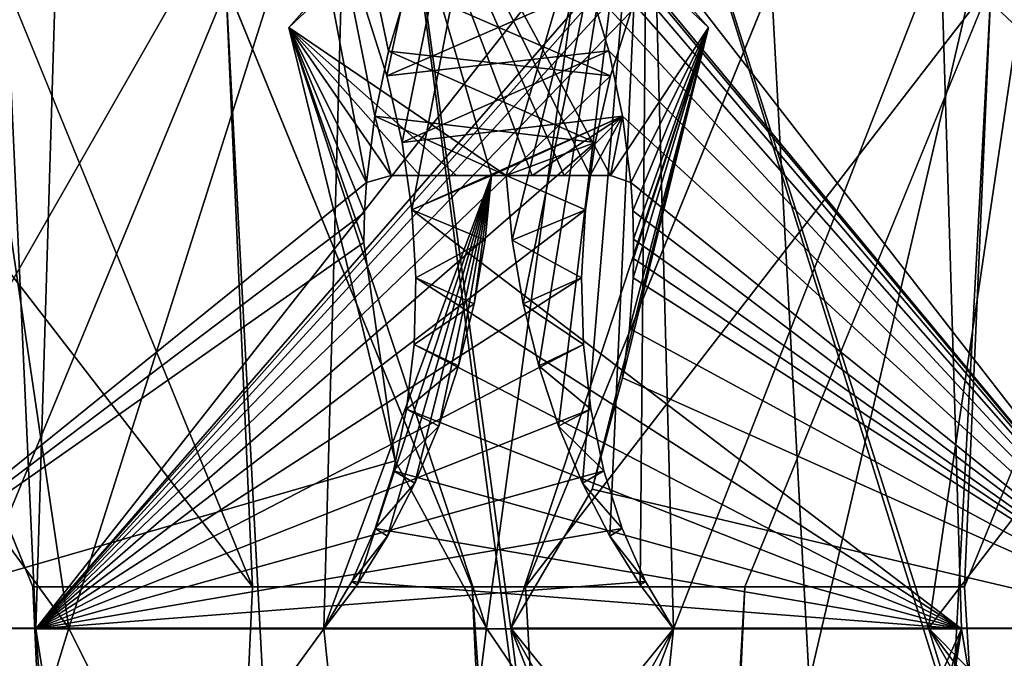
# Model space of a CAD drawing. Header units: inches. Extents: x -10 to 10, y -0.9 to 12.
# Tile 71 of 94: x 9.4779 to 9.5918, y 5.4115 to 5.4853. Entities that reach past the tile are written whole.
import ezdxf

# ---------------------------------------------------------------- set-up
doc = ezdxf.new("R2010")
doc.units = ezdxf.units.IN
doc.header["$LTSCALE"] = 65.326095
doc.header["$MEASUREMENT"] = 0
for name, color, linetype in [('177', 7, 'CONTINUOUS'), ('179', 7, 'CONTINUOUS'), ('182', 7, 'CONTINUOUS'), ('184', 7, 'CONTINUOUS'), ('287', 7, 'CONTINUOUS'), ('289', 7, 'CONTINUOUS'), ('292', 7, 'CONTINUOUS'), ('294', 7, 'CONTINUOUS'), ('301', 7, 'CONTINUOUS'), ('302', 7, 'CONTINUOUS'), ('303', 7, 'CONTINUOUS'), ('304', 7, 'CONTINUOUS'), ('353', 7, 'CONTINUOUS'), ('357', 7, 'CONTINUOUS'), ('358', 7, 'CONTINUOUS'), ('362', 7, 'CONTINUOUS'), ('425', 7, 'CONTINUOUS'), ('463', 7, 'CONTINUOUS'), ('465', 7, 'CONTINUOUS'), ('468', 7, 'CONTINUOUS'), ('470', 7, 'CONTINUOUS'), ('473', 7, 'CONTINUOUS'), ('478', 7, 'CONTINUOUS'), ('479', 7, 'CONTINUOUS'), ('481', 7, 'CONTINUOUS'), ('531', 7, 'CONTINUOUS'), ('533', 7, 'CONTINUOUS'), ('536', 7, 'CONTINUOUS'), ('538', 7, 'CONTINUOUS'), ('601', 7, 'CONTINUOUS')]:
    doc.layers.add(name, color=color, linetype=linetype)

msp = doc.modelspace()

# ---------------------------------------------------------------- linework, layer by layer
at = {"layer": '177', "color": 252, "linetype": 'Continuous', "true_color": 0x8b959c}
for points in [[(9.37897, 1.331, 9.42974), (9.63688, 1.331, 9.68765), (9.63688, 5.831, 9.68765), (9.37897, 1.331, 9.42974)], [(9.60394, 5.29848, 9.65471), (9.37897, 1.331, 9.42974), (9.63688, 5.831, 9.68765), (9.60394, 5.29848, 9.65471)]]:
    msp.add_3dface(points, dxfattribs=at)
at = {"layer": '179', "color": 252, "linetype": 'Continuous', "true_color": 0x8b959c}
for points in [[(9.8409, 0, 9.9641), (-9.8409, 0, 9.9641), (9.8409, 12, 9.9641), (9.8409, 0, 9.9641)], [(9.8409, 12, 9.9641), (-9.8409, 0, 9.9641), (9.7409, 12, 9.9641), (9.8409, 12, 9.9641)], [(-9.8409, 0, 9.9641), (-9.7409, 12, 9.9641), (9.7409, 12, 9.9641), (-9.8409, 0, 9.9641)]]:
    msp.add_3dface(points, dxfattribs=at)
at = {"layer": '182', "color": 252, "linetype": 'Continuous', "true_color": 0x8b959c}
for points in [[(9.61453, 9.7543, 9.61453), (9.8875, 0, 9.8875), (9.58638, 9.738, 9.58638), (9.61453, 9.7543, 9.61453)], [(9.8875, 0, 9.8875), (9.66227, 5.831, 9.66227), (9.58638, 9.738, 9.58638), (9.8875, 0, 9.8875)], [(9.66227, 1.331, 9.66227), (9.40435, 1.331, 9.40435), (9.40435, 5.831, 9.40435), (9.66227, 1.331, 9.66227)], [(9.66227, 1.331, 9.66227), (9.40435, 5.831, 9.40435), (9.4373, 5.29848, 9.4373), (9.66227, 1.331, 9.66227)]]:
    msp.add_3dface(points, dxfattribs=at)
at = {"layer": '184', "color": 252, "linetype": 'Continuous', "true_color": 0x8b959c}
for points in [[(-9.8409, 0, 10), (9.8409, 0, 10), (-9.8409, 12, 10), (-9.8409, 0, 10)], [(-9.8409, 12, 10), (9.8409, 0, 10), (-9.7409, 12, 10), (-9.8409, 12, 10)], [(-9.7409, 12, 10), (9.8409, 0, 10), (9.7409, 12, 10), (-9.7409, 12, 10)]]:
    msp.add_3dface(points, dxfattribs=at)
at = {"layer": '287', "color": 252, "linetype": 'Continuous', "true_color": 0x8b959c}
for points in [[(9.50906, 5.48439, 9.47334), (9.53189, 5.415, 9.48363), (9.54727, 5.52758, 9.51935), (9.50906, 5.48439, 9.47334)], [(9.54727, 5.52758, 9.51935), (9.53189, 5.415, 9.48363), (9.62539, 5.27712, 9.55222), (9.54727, 5.52758, 9.51935)], [(9.59328, 5.48439, 9.55756), (9.54727, 5.52758, 9.51935), (9.58299, 5.415, 9.53473), (9.59328, 5.48439, 9.55756)], [(9.58299, 5.415, 9.53473), (9.54727, 5.52758, 9.51935), (9.62539, 5.27712, 9.55222), (9.58299, 5.415, 9.53473)], [(9.53189, 5.415, 9.48363), (9.45422, 5.415, 9.40596), (9.5144, 5.27712, 9.44123), (9.53189, 5.415, 9.48363)], [(9.5144, 5.27712, 9.44123), (9.45422, 5.415, 9.40596), (9.48441, 5.29312, 9.41413), (9.5144, 5.27712, 9.44123)], [(9.48441, 5.29312, 9.41413), (9.45422, 5.415, 9.40596), (9.47299, 5.31166, 9.40607), (9.48441, 5.29312, 9.41413)], [(9.62539, 5.27712, 9.55222), (9.53189, 5.415, 9.48363), (9.5144, 5.27712, 9.44123), (9.62539, 5.27712, 9.55222)], [(9.66066, 5.415, 9.6124), (9.58299, 5.415, 9.53473), (9.66296, 5.33434, 9.60013), (9.66066, 5.415, 9.6124)], [(9.66296, 5.33434, 9.60013), (9.58299, 5.415, 9.53473), (9.66055, 5.31166, 9.59362), (9.66296, 5.33434, 9.60013)], [(9.66055, 5.31166, 9.59362), (9.58299, 5.415, 9.53473), (9.65249, 5.29312, 9.58221), (9.66055, 5.31166, 9.59362)], [(9.65249, 5.29312, 9.58221), (9.58299, 5.415, 9.53473), (9.62539, 5.27712, 9.55222), (9.65249, 5.29312, 9.58221)]]:
    msp.add_3dface(points, dxfattribs=at)
at = {"layer": '289', "color": 252, "linetype": 'Continuous', "true_color": 0x8b959c}
for points in [[(9.45422, 5.415, 9.40596), (9.51804, 5.46649, 9.4602), (9.46459, 5.74708, 9.3545), (9.45422, 5.415, 9.40596)], [(9.59686, 5.51409, 9.53015), (9.66066, 5.415, 9.6124), (9.46459, 5.74708, 9.3545), (9.59686, 5.51409, 9.53015)], [(9.46459, 5.74708, 9.3545), (9.66066, 5.415, 9.6124), (9.71212, 5.74708, 9.60203), (9.46459, 5.74708, 9.3545)], [(9.52058, 5.48169, 9.45991), (9.52275, 5.48902, 9.46071), (9.46459, 5.74708, 9.3545), (9.52058, 5.48169, 9.45991)], [(9.519, 5.47415, 9.45973), (9.52058, 5.48169, 9.45991), (9.46459, 5.74708, 9.3545), (9.519, 5.47415, 9.45973)], [(9.51804, 5.46649, 9.4602), (9.519, 5.47415, 9.45973), (9.46459, 5.74708, 9.3545), (9.51804, 5.46649, 9.4602)], [(9.51804, 5.46649, 9.4602), (9.45422, 5.415, 9.40596), (9.51781, 5.46302, 9.46061), (9.51804, 5.46649, 9.4602)], [(9.51781, 5.46302, 9.46061), (9.45422, 5.415, 9.40596), (9.51772, 5.45955, 9.46116), (9.51781, 5.46302, 9.46061)], [(9.51772, 5.45955, 9.46116), (9.45422, 5.415, 9.40596), (9.52134, 5.43431, 9.46949), (9.51772, 5.45955, 9.46116)], [(9.45422, 5.415, 9.40596), (9.53189, 5.415, 9.48363), (9.52134, 5.43431, 9.46949), (9.45422, 5.415, 9.40596)], [(9.58299, 5.415, 9.53473), (9.66066, 5.415, 9.6124), (9.59538, 5.43104, 9.54413), (9.58299, 5.415, 9.53473)]]:
    msp.add_3dface(points, dxfattribs=at)
at = {"layer": '292', "color": 252, "linetype": 'Continuous', "true_color": 0x8b959c}
for points in [[(9.53416, 5.4673, 9.44416), (9.55057, 5.52335, 9.4707), (9.53488, 5.45984, 9.44354), (9.53416, 5.4673, 9.44416)], [(9.53488, 5.45984, 9.44354), (9.55057, 5.52335, 9.4707), (9.53615, 5.45248, 9.44348), (9.53488, 5.45984, 9.44354)], [(9.53615, 5.45248, 9.44348), (9.55057, 5.52335, 9.4707), (9.53795, 5.44529, 9.44398), (9.53615, 5.45248, 9.44348)], [(9.53795, 5.44529, 9.44398), (9.55057, 5.52335, 9.4707), (9.54024, 5.43834, 9.44502), (9.53795, 5.44529, 9.44398)], [(9.61257, 5.41493, 9.51311), (9.53958, 5.28167, 9.41605), (9.59592, 5.52335, 9.51605), (9.61257, 5.41493, 9.51311)], [(9.59592, 5.52335, 9.51605), (9.53958, 5.28167, 9.41605), (9.55351, 5.41493, 9.45405), (9.59592, 5.52335, 9.51605)], [(9.54024, 5.43834, 9.44502), (9.55057, 5.52335, 9.4707), (9.54299, 5.43176, 9.44658), (9.54024, 5.43834, 9.44502)], [(9.54299, 5.43176, 9.44658), (9.55057, 5.52335, 9.4707), (9.54616, 5.42562, 9.44864), (9.54299, 5.43176, 9.44658)], [(9.54616, 5.42562, 9.44864), (9.55057, 5.52335, 9.4707), (9.54968, 5.41999, 9.45114), (9.54616, 5.42562, 9.44864)], [(9.54968, 5.41999, 9.45114), (9.55057, 5.52335, 9.4707), (9.55351, 5.41493, 9.45405), (9.54968, 5.41999, 9.45114)], [(9.55057, 5.52335, 9.4707), (9.59592, 5.52335, 9.51605), (9.55351, 5.41493, 9.45405), (9.55057, 5.52335, 9.4707)], [(9.55351, 5.41493, 9.45405), (9.49167, 5.33888, 9.37848), (9.47981, 5.41493, 9.38036), (9.55351, 5.41493, 9.45405)], [(9.49817, 5.31621, 9.38089), (9.49167, 5.33888, 9.37848), (9.55351, 5.41493, 9.45405), (9.49817, 5.31621, 9.38089)], [(9.50959, 5.29767, 9.38895), (9.49817, 5.31621, 9.38089), (9.55351, 5.41493, 9.45405), (9.50959, 5.29767, 9.38895)], [(9.53958, 5.28167, 9.41605), (9.50959, 5.29767, 9.38895), (9.55351, 5.41493, 9.45405), (9.53958, 5.28167, 9.41605)], [(9.65057, 5.28167, 9.52704), (9.53958, 5.28167, 9.41605), (9.61257, 5.41493, 9.51311), (9.65057, 5.28167, 9.52704)]]:
    msp.add_3dface(points, dxfattribs=at)
at = {"layer": '294', "color": 252, "linetype": 'Continuous', "true_color": 0x8b959c}
for points in [[(9.73729, 5.7424, 9.57686), (9.47981, 5.41493, 9.38036), (9.48975, 5.7424, 9.32933), (9.73729, 5.7424, 9.57686)], [(9.47981, 5.41493, 9.38036), (9.73729, 5.7424, 9.57686), (9.55888, 5.50584, 9.4425), (9.47981, 5.41493, 9.38036)], [(9.55498, 5.49985, 9.43971), (9.47981, 5.41493, 9.38036), (9.55888, 5.50584, 9.4425), (9.55498, 5.49985, 9.43971)], [(9.55152, 5.49327, 9.43748), (9.47981, 5.41493, 9.38036), (9.55498, 5.49985, 9.43971), (9.55152, 5.49327, 9.43748)], [(9.54859, 5.48623, 9.43586), (9.47981, 5.41493, 9.38036), (9.55152, 5.49327, 9.43748), (9.54859, 5.48623, 9.43586)], [(9.54623, 5.47881, 9.43488), (9.47981, 5.41493, 9.38036), (9.54859, 5.48623, 9.43586), (9.54623, 5.47881, 9.43488)], [(9.54447, 5.47112, 9.43455), (9.47981, 5.41493, 9.38036), (9.54623, 5.47881, 9.43488), (9.54447, 5.47112, 9.43455)], [(9.54335, 5.46332, 9.43489), (9.47981, 5.41493, 9.38036), (9.54447, 5.47112, 9.43455), (9.54335, 5.46332, 9.43489)], [(9.54289, 5.45547, 9.43589), (9.47981, 5.41493, 9.38036), (9.54335, 5.46332, 9.43489), (9.54289, 5.45547, 9.43589)], [(9.5431, 5.44777, 9.43753), (9.47981, 5.41493, 9.38036), (9.54289, 5.45547, 9.43589), (9.5431, 5.44777, 9.43753)], [(9.54397, 5.44029, 9.43979), (9.47981, 5.41493, 9.38036), (9.5431, 5.44777, 9.43753), (9.54397, 5.44029, 9.43979)], [(9.54548, 5.43317, 9.44263), (9.47981, 5.41493, 9.38036), (9.54397, 5.44029, 9.43979), (9.54548, 5.43317, 9.44263)], [(9.5476, 5.42651, 9.44599), (9.47981, 5.41493, 9.38036), (9.54548, 5.43317, 9.44263), (9.5476, 5.42651, 9.44599)], [(9.55029, 5.4204, 9.44982), (9.47981, 5.41493, 9.38036), (9.5476, 5.42651, 9.44599), (9.55029, 5.4204, 9.44982)], [(9.55351, 5.41493, 9.45405), (9.47981, 5.41493, 9.38036), (9.55029, 5.4204, 9.44982), (9.55351, 5.41493, 9.45405)]]:
    msp.add_3dface(points, dxfattribs=at)
at = {"layer": '301', "color": 252, "linetype": 'Continuous', "true_color": 0x8b959c}
for points in [[(9.46649, 5.33434, 9.40366), (9.45422, 5.415, 9.40596), (9.49167, 5.33888, 9.37848), (9.46649, 5.33434, 9.40366)], [(9.49167, 5.33888, 9.37848), (9.45422, 5.415, 9.40596), (9.47981, 5.41493, 9.38036), (9.49167, 5.33888, 9.37848)]]:
    msp.add_3dface(points, dxfattribs=at)
at = {"layer": '302', "color": 252, "linetype": 'Continuous', "true_color": 0x8b959c}
for points in [[(9.50906, 5.48439, 9.47334), (9.54727, 5.52758, 9.51935), (9.55057, 5.52335, 9.4707), (9.50906, 5.48439, 9.47334)], [(9.54727, 5.52758, 9.51935), (9.59328, 5.48439, 9.55756), (9.59592, 5.52335, 9.51605), (9.54727, 5.52758, 9.51935)], [(9.50906, 5.48439, 9.47334), (9.55057, 5.52335, 9.4707), (9.53416, 5.4673, 9.44416), (9.50906, 5.48439, 9.47334)], [(9.53189, 5.415, 9.48363), (9.50906, 5.48439, 9.47334), (9.52134, 5.43431, 9.46949), (9.53189, 5.415, 9.48363)], [(9.50906, 5.48439, 9.47334), (9.51804, 5.46649, 9.4602), (9.51781, 5.46302, 9.46061), (9.50906, 5.48439, 9.47334)], [(9.51804, 5.46649, 9.4602), (9.50906, 5.48439, 9.47334), (9.52089, 5.46729, 9.45734), (9.51804, 5.46649, 9.4602)], [(9.50906, 5.48439, 9.47334), (9.51781, 5.46302, 9.46061), (9.51772, 5.45955, 9.46116), (9.50906, 5.48439, 9.47334)], [(9.50906, 5.48439, 9.47334), (9.51772, 5.45955, 9.46116), (9.52134, 5.43431, 9.46949), (9.50906, 5.48439, 9.47334)], [(9.50906, 5.48439, 9.47334), (9.53416, 5.4673, 9.44416), (9.52843, 5.4673, 9.44984), (9.50906, 5.48439, 9.47334)], [(9.52089, 5.46729, 9.45734), (9.50906, 5.48439, 9.47334), (9.52419, 5.4673, 9.45406), (9.52089, 5.46729, 9.45734)], [(9.52419, 5.4673, 9.45406), (9.50906, 5.48439, 9.47334), (9.52843, 5.4673, 9.44984), (9.52419, 5.4673, 9.45406)], [(9.59328, 5.48439, 9.55756), (9.58299, 5.415, 9.53473), (9.59538, 5.43104, 9.54413), (9.59328, 5.48439, 9.55756)]]:
    msp.add_3dface(points, dxfattribs=at)
at = {"layer": '303', "color": 252, "linetype": 'Continuous', "true_color": 0x8b959c}
for points in [[(9.52275, 5.48902, 9.46071), (9.52058, 5.48169, 9.45991), (9.54623, 5.47881, 9.43488), (9.52275, 5.48902, 9.46071)], [(9.52275, 5.48902, 9.46071), (9.54623, 5.47881, 9.43488), (9.54859, 5.48623, 9.43586), (9.52275, 5.48902, 9.46071)], [(9.52058, 5.48169, 9.45991), (9.519, 5.47415, 9.45973), (9.54447, 5.47112, 9.43455), (9.52058, 5.48169, 9.45991)], [(9.52058, 5.48169, 9.45991), (9.54447, 5.47112, 9.43455), (9.54623, 5.47881, 9.43488), (9.52058, 5.48169, 9.45991)], [(9.519, 5.47415, 9.45973), (9.51804, 5.46649, 9.4602), (9.52089, 5.46729, 9.45734), (9.519, 5.47415, 9.45973)], [(9.519, 5.47415, 9.45973), (9.53416, 5.4673, 9.44416), (9.54447, 5.47112, 9.43455), (9.519, 5.47415, 9.45973)], [(9.53416, 5.4673, 9.44416), (9.519, 5.47415, 9.45973), (9.52089, 5.46729, 9.45734), (9.53416, 5.4673, 9.44416)], [(9.53416, 5.4673, 9.44416), (9.54335, 5.46332, 9.43489), (9.54447, 5.47112, 9.43455), (9.53416, 5.4673, 9.44416)], [(9.52089, 5.46729, 9.45734), (9.52419, 5.4673, 9.45406), (9.53416, 5.4673, 9.44416), (9.52089, 5.46729, 9.45734)], [(9.52843, 5.4673, 9.44984), (9.53416, 5.4673, 9.44416), (9.52419, 5.4673, 9.45406), (9.52843, 5.4673, 9.44984)], [(9.53416, 5.4673, 9.44416), (9.53488, 5.45984, 9.44354), (9.54335, 5.46332, 9.43489), (9.53416, 5.4673, 9.44416)], [(9.53488, 5.45984, 9.44354), (9.54289, 5.45547, 9.43589), (9.54335, 5.46332, 9.43489), (9.53488, 5.45984, 9.44354)], [(9.53488, 5.45984, 9.44354), (9.53615, 5.45248, 9.44348), (9.54289, 5.45547, 9.43589), (9.53488, 5.45984, 9.44354)], [(9.53615, 5.45248, 9.44348), (9.5431, 5.44777, 9.43753), (9.54289, 5.45547, 9.43589), (9.53615, 5.45248, 9.44348)], [(9.53615, 5.45248, 9.44348), (9.53795, 5.44529, 9.44398), (9.5431, 5.44777, 9.43753), (9.53615, 5.45248, 9.44348)], [(9.53795, 5.44529, 9.44398), (9.54397, 5.44029, 9.43979), (9.5431, 5.44777, 9.43753), (9.53795, 5.44529, 9.44398)], [(9.53795, 5.44529, 9.44398), (9.54024, 5.43834, 9.44502), (9.54397, 5.44029, 9.43979), (9.53795, 5.44529, 9.44398)], [(9.54024, 5.43834, 9.44502), (9.54548, 5.43317, 9.44263), (9.54397, 5.44029, 9.43979), (9.54024, 5.43834, 9.44502)], [(9.54024, 5.43834, 9.44502), (9.54299, 5.43176, 9.44658), (9.54548, 5.43317, 9.44263), (9.54024, 5.43834, 9.44502)], [(9.54299, 5.43176, 9.44658), (9.5476, 5.42651, 9.44599), (9.54548, 5.43317, 9.44263), (9.54299, 5.43176, 9.44658)], [(9.54299, 5.43176, 9.44658), (9.54616, 5.42562, 9.44864), (9.5476, 5.42651, 9.44599), (9.54299, 5.43176, 9.44658)], [(9.54616, 5.42562, 9.44864), (9.55029, 5.4204, 9.44982), (9.5476, 5.42651, 9.44599), (9.54616, 5.42562, 9.44864)], [(9.54616, 5.42562, 9.44864), (9.54968, 5.41999, 9.45114), (9.55029, 5.4204, 9.44982), (9.54616, 5.42562, 9.44864)], [(9.54968, 5.41999, 9.45114), (9.55351, 5.41493, 9.45405), (9.55029, 5.4204, 9.44982), (9.54968, 5.41999, 9.45114)]]:
    msp.add_3dface(points, dxfattribs=at)
at = {"layer": '304', "color": 252, "linetype": 'Continuous', "true_color": 0x8b959c}
for points in [[(9.45422, 5.415, 9.40596), (9.46459, 5.74708, 9.3545), (9.47981, 5.41493, 9.38036), (9.45422, 5.415, 9.40596)], [(9.47981, 5.41493, 9.38036), (9.46459, 5.74708, 9.3545), (9.48975, 5.7424, 9.32933), (9.47981, 5.41493, 9.38036)]]:
    msp.add_3dface(points, dxfattribs=at)
at = {"layer": '353', "color": 252, "linetype": 'Continuous', "true_color": 0x8b959c}
for points in [[(9.27585, 0, -9.22508), (9.50562, 9.738, -9.45485), (9.47747, 9.7543, -9.4267), (9.27585, 0, -9.22508)], [(9.27585, 0, -9.22508), (9.42974, 5.831, -9.37897), (9.50562, 9.738, -9.45485), (9.27585, 0, -9.22508)], [(9.42974, 1.331, -9.37897), (9.68765, 1.331, -9.63688), (9.68765, 5.831, -9.63688), (9.42974, 1.331, -9.37897)], [(9.65471, 5.29848, -9.60394), (9.42974, 1.331, -9.37897), (9.68765, 5.831, -9.63688), (9.65471, 5.29848, -9.60394)]]:
    msp.add_3dface(points, dxfattribs=at)
at = {"layer": '357', "color": 252, "linetype": 'Continuous', "true_color": 0x8b959c}
for points in [[(9.61562, 9.9895, 9.56485), (9.91289, 0, 9.86212), (9.58716, 9.91978, 9.53639), (9.61562, 9.9895, 9.56485)], [(9.91289, 0, 9.86212), (9.69128, 6.431, 9.64051), (9.58716, 9.91978, 9.53639), (9.91289, 0, 9.86212)], [(9.69128, 1.931, 9.64051), (9.42611, 1.931, 9.37534), (9.42611, 5.781, 9.37534), (9.69128, 1.931, 9.64051)], [(9.50177, 5.4895, 9.451), (9.69128, 1.931, 9.64051), (9.42611, 5.781, 9.37534), (9.50177, 5.4895, 9.451)], [(9.69128, 1.931, 9.64051), (9.50177, 5.4895, 9.451), (9.53023, 5.41978, 9.47946), (9.69128, 1.931, 9.64051)], [(9.61562, 5.4895, 9.56485), (9.91289, 0, 9.86212), (9.58716, 5.41978, 9.53639), (9.61562, 5.4895, 9.56485)], [(9.91289, 0, 9.86212), (9.69128, 1.931, 9.64051), (9.53023, 5.41978, 9.47946), (9.91289, 0, 9.86212)], [(9.58716, 5.41978, 9.53639), (9.91289, 0, 9.86212), (9.53023, 5.41978, 9.47946), (9.58716, 5.41978, 9.53639)]]:
    msp.add_3dface(points, dxfattribs=at)
at = {"layer": '358', "color": 252, "linetype": 'Continuous', "true_color": 0x8b959c}
for points in [[(9.61453, 9.7543, -9.61453), (9.8875, 0, -9.8875), (9.58638, 9.738, -9.58638), (9.61453, 9.7543, -9.61453)], [(9.8875, 0, -9.8875), (9.66227, 5.831, -9.66227), (9.58638, 9.738, -9.58638), (9.8875, 0, -9.8875)], [(9.66227, 1.331, -9.66227), (9.40435, 1.331, -9.40435), (9.40435, 5.831, -9.40435), (9.66227, 1.331, -9.66227)], [(9.66227, 1.331, -9.66227), (9.40435, 5.831, -9.40435), (9.4373, 5.29848, -9.4373), (9.66227, 1.331, -9.66227)]]:
    msp.add_3dface(points, dxfattribs=at)
at = {"layer": '362', "color": 252, "linetype": 'Continuous', "true_color": 0x8b959c}
for points in [[(9.40073, 1.931, 9.40073), (9.66589, 1.931, 9.66589), (9.66589, 5.781, 9.66589), (9.40073, 1.931, 9.40073)], [(9.59023, 5.4895, 9.59023), (9.40073, 1.931, 9.40073), (9.66589, 5.781, 9.66589), (9.59023, 5.4895, 9.59023)], [(9.25047, 0, 9.25047), (9.50485, 5.41978, 9.50485), (9.47639, 5.4895, 9.47639), (9.25047, 0, 9.25047)], [(9.40073, 1.931, 9.40073), (9.59023, 5.4895, 9.59023), (9.56177, 5.41978, 9.56177), (9.40073, 1.931, 9.40073)], [(9.25047, 0, 9.25047), (9.40073, 1.931, 9.40073), (9.56177, 5.41978, 9.56177), (9.25047, 0, 9.25047)], [(9.25047, 0, 9.25047), (9.56177, 5.41978, 9.56177), (9.50485, 5.41978, 9.50485), (9.25047, 0, 9.25047)]]:
    msp.add_3dface(points, dxfattribs=at)
at = {"layer": '425', "color": 252, "linetype": 'Continuous', "true_color": 0x8b959c}
for points in [[(9.50485, 5.41978, 9.50485), (9.50177, 5.4895, 9.451), (9.47639, 5.4895, 9.47639), (9.50485, 5.41978, 9.50485)], [(9.53023, 5.41978, 9.47946), (9.50177, 5.4895, 9.451), (9.50485, 5.41978, 9.50485), (9.53023, 5.41978, 9.47946)], [(9.59023, 5.4895, 9.59023), (9.58716, 5.41978, 9.53639), (9.56177, 5.41978, 9.56177), (9.59023, 5.4895, 9.59023)], [(9.61562, 5.4895, 9.56485), (9.58716, 5.41978, 9.53639), (9.59023, 5.4895, 9.59023), (9.61562, 5.4895, 9.56485)], [(9.56177, 5.41978, 9.56177), (9.53023, 5.41978, 9.47946), (9.50485, 5.41978, 9.50485), (9.56177, 5.41978, 9.56177)], [(9.58716, 5.41978, 9.53639), (9.53023, 5.41978, 9.47946), (9.56177, 5.41978, 9.56177), (9.58716, 5.41978, 9.53639)]]:
    msp.add_3dface(points, dxfattribs=at)
at = {"layer": '463', "color": 252, "linetype": 'Continuous', "true_color": 0x8b959c}
for points in [[(9.47334, 5.48439, -9.50906), (9.48363, 5.415, -9.53189), (9.51935, 5.52758, -9.54727), (9.47334, 5.48439, -9.50906)], [(9.51935, 5.52758, -9.54727), (9.48363, 5.415, -9.53189), (9.55222, 5.27712, -9.62539), (9.51935, 5.52758, -9.54727)], [(9.55756, 5.48439, -9.59328), (9.51935, 5.52758, -9.54727), (9.53473, 5.415, -9.58299), (9.55756, 5.48439, -9.59328)], [(9.53473, 5.415, -9.58299), (9.51935, 5.52758, -9.54727), (9.55222, 5.27712, -9.62539), (9.53473, 5.415, -9.58299)], [(9.48363, 5.415, -9.53189), (9.40596, 5.415, -9.45422), (9.44123, 5.27712, -9.5144), (9.48363, 5.415, -9.53189)], [(9.55222, 5.27712, -9.62539), (9.48363, 5.415, -9.53189), (9.44123, 5.27712, -9.5144), (9.55222, 5.27712, -9.62539)], [(9.6124, 5.415, -9.66066), (9.53473, 5.415, -9.58299), (9.60013, 5.33434, -9.66296), (9.6124, 5.415, -9.66066)], [(9.60013, 5.33434, -9.66296), (9.53473, 5.415, -9.58299), (9.59362, 5.31166, -9.66055), (9.60013, 5.33434, -9.66296)], [(9.59362, 5.31166, -9.66055), (9.53473, 5.415, -9.58299), (9.58221, 5.29312, -9.65249), (9.59362, 5.31166, -9.66055)], [(9.58221, 5.29312, -9.65249), (9.53473, 5.415, -9.58299), (9.55222, 5.27712, -9.62539), (9.58221, 5.29312, -9.65249)]]:
    msp.add_3dface(points, dxfattribs=at)
at = {"layer": '465', "color": 252, "linetype": 'Continuous', "true_color": 0x8b959c}
for points in [[(9.53015, 5.51409, -9.59686), (9.6124, 5.415, -9.66066), (9.3545, 5.74708, -9.46459), (9.53015, 5.51409, -9.59686)], [(9.3545, 5.74708, -9.46459), (9.6124, 5.415, -9.66066), (9.60203, 5.74708, -9.71212), (9.3545, 5.74708, -9.46459)], [(9.53423, 5.50864, -9.59992), (9.6124, 5.415, -9.66066), (9.53015, 5.51409, -9.59686), (9.53423, 5.50864, -9.59992)], [(9.53791, 5.5026, -9.60248), (9.6124, 5.415, -9.66066), (9.53423, 5.50864, -9.59992), (9.53791, 5.5026, -9.60248)], [(9.54114, 5.49603, -9.60448), (9.6124, 5.415, -9.66066), (9.53791, 5.5026, -9.60248), (9.54114, 5.49603, -9.60448)], [(9.54386, 5.48903, -9.6059), (9.6124, 5.415, -9.66066), (9.54114, 5.49603, -9.60448), (9.54386, 5.48903, -9.6059)], [(9.54603, 5.48171, -9.60671), (9.6124, 5.415, -9.66066), (9.54386, 5.48903, -9.6059), (9.54603, 5.48171, -9.60671)], [(9.54761, 5.47416, -9.60689), (9.6124, 5.415, -9.66066), (9.54603, 5.48171, -9.60671), (9.54761, 5.47416, -9.60689)], [(9.54858, 5.46651, -9.60642), (9.6124, 5.415, -9.66066), (9.54761, 5.47416, -9.60689), (9.54858, 5.46651, -9.60642)], [(9.5488, 5.46323, -9.60603), (9.6124, 5.415, -9.66066), (9.54858, 5.46651, -9.60642), (9.5488, 5.46323, -9.60603)], [(9.5489, 5.45994, -9.60552), (9.6124, 5.415, -9.66066), (9.5488, 5.46323, -9.60603), (9.5489, 5.45994, -9.60552)], [(9.5489, 5.4577, -9.60511), (9.6124, 5.415, -9.66066), (9.5489, 5.45994, -9.60552), (9.5489, 5.4577, -9.60511)], [(9.54885, 5.45546, -9.60464), (9.6124, 5.415, -9.66066), (9.5489, 5.4577, -9.60511), (9.54885, 5.45546, -9.60464)], [(9.54844, 5.44962, -9.60314), (9.6124, 5.415, -9.66066), (9.54885, 5.45546, -9.60464), (9.54844, 5.44962, -9.60314)], [(9.54764, 5.44394, -9.60129), (9.6124, 5.415, -9.66066), (9.54844, 5.44962, -9.60314), (9.54764, 5.44394, -9.60129)], [(9.54413, 5.43104, -9.59538), (9.6124, 5.415, -9.66066), (9.54764, 5.44394, -9.60129), (9.54413, 5.43104, -9.59538)], [(9.40596, 5.415, -9.45422), (9.48363, 5.415, -9.53189), (9.46949, 5.43431, -9.52134), (9.40596, 5.415, -9.45422)], [(9.53473, 5.415, -9.58299), (9.6124, 5.415, -9.66066), (9.54413, 5.43104, -9.59538), (9.53473, 5.415, -9.58299)]]:
    msp.add_3dface(points, dxfattribs=at)
at = {"layer": '468', "color": 252, "linetype": 'Continuous', "true_color": 0x8b959c}
for points in [[(9.51311, 5.41493, -9.61257), (9.41605, 5.28167, -9.53958), (9.51605, 5.52335, -9.59592), (9.51311, 5.41493, -9.61257)], [(9.51605, 5.52335, -9.59592), (9.41605, 5.28167, -9.53958), (9.45405, 5.41493, -9.55351), (9.51605, 5.52335, -9.59592)], [(9.4707, 5.52335, -9.55057), (9.51605, 5.52335, -9.59592), (9.45405, 5.41493, -9.55351), (9.4707, 5.52335, -9.55057)], [(9.53246, 5.4673, -9.62245), (9.51311, 5.41493, -9.61257), (9.51605, 5.52335, -9.59592), (9.53246, 5.4673, -9.62245)], [(9.51694, 5.41999, -9.61548), (9.51311, 5.41493, -9.61257), (9.53246, 5.4673, -9.62245), (9.51694, 5.41999, -9.61548)], [(9.52046, 5.42562, -9.61798), (9.51694, 5.41999, -9.61548), (9.53246, 5.4673, -9.62245), (9.52046, 5.42562, -9.61798)], [(9.52362, 5.43176, -9.62004), (9.52046, 5.42562, -9.61798), (9.53246, 5.4673, -9.62245), (9.52362, 5.43176, -9.62004)], [(9.52638, 5.43834, -9.6216), (9.52362, 5.43176, -9.62004), (9.53246, 5.4673, -9.62245), (9.52638, 5.43834, -9.6216)], [(9.52867, 5.44529, -9.62264), (9.52638, 5.43834, -9.6216), (9.53246, 5.4673, -9.62245), (9.52867, 5.44529, -9.62264)], [(9.53046, 5.45248, -9.62314), (9.52867, 5.44529, -9.62264), (9.53246, 5.4673, -9.62245), (9.53046, 5.45248, -9.62314)], [(9.53173, 5.45984, -9.62308), (9.53046, 5.45248, -9.62314), (9.53246, 5.4673, -9.62245), (9.53173, 5.45984, -9.62308)], [(9.52704, 5.28167, -9.65057), (9.41605, 5.28167, -9.53958), (9.51311, 5.41493, -9.61257), (9.52704, 5.28167, -9.65057)], [(9.58681, 5.41493, -9.68626), (9.52704, 5.28167, -9.65057), (9.51311, 5.41493, -9.61257), (9.58681, 5.41493, -9.68626)], [(9.55703, 5.29767, -9.67767), (9.52704, 5.28167, -9.65057), (9.58681, 5.41493, -9.68626), (9.55703, 5.29767, -9.67767)], [(9.56844, 5.31621, -9.68573), (9.55703, 5.29767, -9.67767), (9.58681, 5.41493, -9.68626), (9.56844, 5.31621, -9.68573)], [(9.57495, 5.33888, -9.68814), (9.56844, 5.31621, -9.68573), (9.58681, 5.41493, -9.68626), (9.57495, 5.33888, -9.68814)]]:
    msp.add_3dface(points, dxfattribs=at)
at = {"layer": '470', "color": 252, "linetype": 'Continuous', "true_color": 0x8b959c}
for points in [[(9.57686, 5.7424, -9.73729), (9.38036, 5.41493, -9.47981), (9.32933, 5.7424, -9.48975), (9.57686, 5.7424, -9.73729)], [(9.38036, 5.41493, -9.47981), (9.57686, 5.7424, -9.73729), (9.4425, 5.50584, -9.55888), (9.38036, 5.41493, -9.47981)], [(9.51803, 5.48623, -9.63076), (9.57686, 5.7424, -9.73729), (9.52039, 5.47881, -9.63174), (9.51803, 5.48623, -9.63076)], [(9.52039, 5.47881, -9.63174), (9.57686, 5.7424, -9.73729), (9.52215, 5.47112, -9.63207), (9.52039, 5.47881, -9.63174)], [(9.52215, 5.47112, -9.63207), (9.57686, 5.7424, -9.73729), (9.52327, 5.46332, -9.63173), (9.52215, 5.47112, -9.63207)], [(9.57686, 5.7424, -9.73729), (9.58681, 5.41493, -9.68626), (9.52327, 5.46332, -9.63173), (9.57686, 5.7424, -9.73729)], [(9.52327, 5.46332, -9.63173), (9.58681, 5.41493, -9.68626), (9.52373, 5.45547, -9.63073), (9.52327, 5.46332, -9.63173)], [(9.52373, 5.45547, -9.63073), (9.58681, 5.41493, -9.68626), (9.52352, 5.44777, -9.62909), (9.52373, 5.45547, -9.63073)], [(9.52352, 5.44777, -9.62909), (9.58681, 5.41493, -9.68626), (9.52265, 5.44029, -9.62682), (9.52352, 5.44777, -9.62909)], [(9.52265, 5.44029, -9.62682), (9.58681, 5.41493, -9.68626), (9.52114, 5.43317, -9.62399), (9.52265, 5.44029, -9.62682)], [(9.52114, 5.43317, -9.62399), (9.58681, 5.41493, -9.68626), (9.51902, 5.42651, -9.62063), (9.52114, 5.43317, -9.62399)], [(9.51902, 5.42651, -9.62063), (9.58681, 5.41493, -9.68626), (9.51633, 5.4204, -9.6168), (9.51902, 5.42651, -9.62063)], [(9.58681, 5.41493, -9.68626), (9.51311, 5.41493, -9.61257), (9.51633, 5.4204, -9.6168), (9.58681, 5.41493, -9.68626)]]:
    msp.add_3dface(points, dxfattribs=at)
at = {"layer": '473', "color": 252, "linetype": 'Continuous', "true_color": 0x8b959c}
for points in [[(9.60013, 5.33434, -9.66296), (9.57495, 5.33888, -9.68814), (9.58681, 5.41493, -9.68626), (9.60013, 5.33434, -9.66296)], [(9.6124, 5.415, -9.66066), (9.60013, 5.33434, -9.66296), (9.58681, 5.41493, -9.68626), (9.6124, 5.415, -9.66066)]]:
    msp.add_3dface(points, dxfattribs=at)
at = {"layer": '478', "color": 252, "linetype": 'Continuous', "true_color": 0x8b959c}
for points in [[(9.47334, 5.48439, -9.50906), (9.51935, 5.52758, -9.54727), (9.4707, 5.52335, -9.55057), (9.47334, 5.48439, -9.50906)], [(9.51935, 5.52758, -9.54727), (9.55756, 5.48439, -9.59328), (9.51605, 5.52335, -9.59592), (9.51935, 5.52758, -9.54727)], [(9.51605, 5.52335, -9.59592), (9.55756, 5.48439, -9.59328), (9.54624, 5.46729, -9.60877), (9.51605, 5.52335, -9.59592)], [(9.53246, 5.4673, -9.62245), (9.51605, 5.52335, -9.59592), (9.53718, 5.4673, -9.61778), (9.53246, 5.4673, -9.62245)], [(9.53718, 5.4673, -9.61778), (9.51605, 5.52335, -9.59592), (9.54088, 5.4673, -9.61411), (9.53718, 5.4673, -9.61778)], [(9.54088, 5.4673, -9.61411), (9.51605, 5.52335, -9.59592), (9.54388, 5.4673, -9.61112), (9.54088, 5.4673, -9.61411)], [(9.54388, 5.4673, -9.61112), (9.51605, 5.52335, -9.59592), (9.54624, 5.46729, -9.60877), (9.54388, 5.4673, -9.61112)], [(9.48363, 5.415, -9.53189), (9.47334, 5.48439, -9.50906), (9.46949, 5.43431, -9.52134), (9.48363, 5.415, -9.53189)], [(9.55756, 5.48439, -9.59328), (9.53473, 5.415, -9.58299), (9.54413, 5.43104, -9.59538), (9.55756, 5.48439, -9.59328)], [(9.55756, 5.48439, -9.59328), (9.54413, 5.43104, -9.59538), (9.54764, 5.44394, -9.60129), (9.55756, 5.48439, -9.59328)], [(9.55756, 5.48439, -9.59328), (9.54858, 5.46651, -9.60642), (9.54624, 5.46729, -9.60877), (9.55756, 5.48439, -9.59328)], [(9.55756, 5.48439, -9.59328), (9.54764, 5.44394, -9.60129), (9.54844, 5.44962, -9.60314), (9.55756, 5.48439, -9.59328)], [(9.55756, 5.48439, -9.59328), (9.54844, 5.44962, -9.60314), (9.54885, 5.45546, -9.60464), (9.55756, 5.48439, -9.59328)], [(9.55756, 5.48439, -9.59328), (9.5488, 5.46323, -9.60603), (9.54858, 5.46651, -9.60642), (9.55756, 5.48439, -9.59328)], [(9.55756, 5.48439, -9.59328), (9.5489, 5.45994, -9.60552), (9.5488, 5.46323, -9.60603), (9.55756, 5.48439, -9.59328)], [(9.55756, 5.48439, -9.59328), (9.54885, 5.45546, -9.60464), (9.5489, 5.4577, -9.60511), (9.55756, 5.48439, -9.59328)], [(9.55756, 5.48439, -9.59328), (9.5489, 5.4577, -9.60511), (9.5489, 5.45994, -9.60552), (9.55756, 5.48439, -9.59328)]]:
    msp.add_3dface(points, dxfattribs=at)
at = {"layer": '479', "color": 252, "linetype": 'Continuous', "true_color": 0x8b959c}
for points in [[(9.54386, 5.48903, -9.6059), (9.51803, 5.48623, -9.63076), (9.52039, 5.47881, -9.63174), (9.54386, 5.48903, -9.6059)], [(9.54603, 5.48171, -9.60671), (9.54386, 5.48903, -9.6059), (9.52039, 5.47881, -9.63174), (9.54603, 5.48171, -9.60671)], [(9.54603, 5.48171, -9.60671), (9.52039, 5.47881, -9.63174), (9.52215, 5.47112, -9.63207), (9.54603, 5.48171, -9.60671)], [(9.54761, 5.47416, -9.60689), (9.54603, 5.48171, -9.60671), (9.52215, 5.47112, -9.63207), (9.54761, 5.47416, -9.60689)], [(9.54761, 5.47416, -9.60689), (9.52215, 5.47112, -9.63207), (9.52327, 5.46332, -9.63173), (9.54761, 5.47416, -9.60689)], [(9.53246, 5.4673, -9.62245), (9.54761, 5.47416, -9.60689), (9.52327, 5.46332, -9.63173), (9.53246, 5.4673, -9.62245)], [(9.54761, 5.47416, -9.60689), (9.53246, 5.4673, -9.62245), (9.53718, 5.4673, -9.61778), (9.54761, 5.47416, -9.60689)], [(9.54761, 5.47416, -9.60689), (9.53718, 5.4673, -9.61778), (9.54088, 5.4673, -9.61411), (9.54761, 5.47416, -9.60689)], [(9.54761, 5.47416, -9.60689), (9.54088, 5.4673, -9.61411), (9.54388, 5.4673, -9.61112), (9.54761, 5.47416, -9.60689)], [(9.54761, 5.47416, -9.60689), (9.54388, 5.4673, -9.61112), (9.54624, 5.46729, -9.60877), (9.54761, 5.47416, -9.60689)], [(9.54858, 5.46651, -9.60642), (9.54761, 5.47416, -9.60689), (9.54624, 5.46729, -9.60877), (9.54858, 5.46651, -9.60642)], [(9.53173, 5.45984, -9.62308), (9.53246, 5.4673, -9.62245), (9.52327, 5.46332, -9.63173), (9.53173, 5.45984, -9.62308)], [(9.53173, 5.45984, -9.62308), (9.52327, 5.46332, -9.63173), (9.52373, 5.45547, -9.63073), (9.53173, 5.45984, -9.62308)], [(9.53046, 5.45248, -9.62314), (9.53173, 5.45984, -9.62308), (9.52373, 5.45547, -9.63073), (9.53046, 5.45248, -9.62314)], [(9.53046, 5.45248, -9.62314), (9.52373, 5.45547, -9.63073), (9.52352, 5.44777, -9.62909), (9.53046, 5.45248, -9.62314)], [(9.52867, 5.44529, -9.62264), (9.53046, 5.45248, -9.62314), (9.52352, 5.44777, -9.62909), (9.52867, 5.44529, -9.62264)], [(9.52867, 5.44529, -9.62264), (9.52352, 5.44777, -9.62909), (9.52265, 5.44029, -9.62682), (9.52867, 5.44529, -9.62264)], [(9.52638, 5.43834, -9.6216), (9.52867, 5.44529, -9.62264), (9.52265, 5.44029, -9.62682), (9.52638, 5.43834, -9.6216)], [(9.52638, 5.43834, -9.6216), (9.52265, 5.44029, -9.62682), (9.52114, 5.43317, -9.62399), (9.52638, 5.43834, -9.6216)], [(9.52362, 5.43176, -9.62004), (9.52638, 5.43834, -9.6216), (9.52114, 5.43317, -9.62399), (9.52362, 5.43176, -9.62004)], [(9.52362, 5.43176, -9.62004), (9.52114, 5.43317, -9.62399), (9.51902, 5.42651, -9.62063), (9.52362, 5.43176, -9.62004)], [(9.52046, 5.42562, -9.61798), (9.52362, 5.43176, -9.62004), (9.51902, 5.42651, -9.62063), (9.52046, 5.42562, -9.61798)], [(9.52046, 5.42562, -9.61798), (9.51902, 5.42651, -9.62063), (9.51633, 5.4204, -9.6168), (9.52046, 5.42562, -9.61798)], [(9.51694, 5.41999, -9.61548), (9.52046, 5.42562, -9.61798), (9.51633, 5.4204, -9.6168), (9.51694, 5.41999, -9.61548)], [(9.51311, 5.41493, -9.61257), (9.51694, 5.41999, -9.61548), (9.51633, 5.4204, -9.6168), (9.51311, 5.41493, -9.61257)]]:
    msp.add_3dface(points, dxfattribs=at)
at = {"layer": '481', "color": 252, "linetype": 'Continuous', "true_color": 0x8b959c}
for points in [[(9.60203, 5.74708, -9.71212), (9.6124, 5.415, -9.66066), (9.57686, 5.7424, -9.73729), (9.60203, 5.74708, -9.71212)], [(9.6124, 5.415, -9.66066), (9.58681, 5.41493, -9.68626), (9.57686, 5.7424, -9.73729), (9.6124, 5.415, -9.66066)]]:
    msp.add_3dface(points, dxfattribs=at)
at = {"layer": '531', "color": 252, "linetype": 'Continuous', "true_color": 0x8b959c}
for points in [[(-9.8409, 0, -9.9641), (9.8409, 0, -9.9641), (-9.8409, 12, -9.9641), (-9.8409, 0, -9.9641)], [(-9.8409, 12, -9.9641), (9.8409, 0, -9.9641), (-9.7409, 12, -9.9641), (-9.8409, 12, -9.9641)], [(9.8409, 0, -9.9641), (9.7409, 12, -9.9641), (-9.7409, 12, -9.9641), (9.8409, 0, -9.9641)]]:
    msp.add_3dface(points, dxfattribs=at)
at = {"layer": '533', "color": 252, "linetype": 'Continuous', "true_color": 0x8b959c}
for points in [[(9.86212, 0, -9.91289), (9.56485, 9.9895, -9.61562), (9.64051, 10.281, -9.69128), (9.86212, 0, -9.91289)], [(9.56485, 9.9895, -9.61562), (9.86212, 0, -9.91289), (9.53639, 9.91978, -9.58716), (9.56485, 9.9895, -9.61562)], [(9.86212, 0, -9.91289), (9.64051, 6.431, -9.69128), (9.53639, 9.91978, -9.58716), (9.86212, 0, -9.91289)], [(9.64051, 1.931, -9.69128), (9.37534, 1.931, -9.42611), (9.37534, 5.781, -9.42611), (9.64051, 1.931, -9.69128)], [(9.451, 5.4895, -9.50177), (9.64051, 1.931, -9.69128), (9.37534, 5.781, -9.42611), (9.451, 5.4895, -9.50177)], [(9.86212, 0, -9.91289), (9.56485, 5.4895, -9.61562), (9.64051, 5.781, -9.69128), (9.86212, 0, -9.91289)], [(9.64051, 1.931, -9.69128), (9.451, 5.4895, -9.50177), (9.47946, 5.41978, -9.53023), (9.64051, 1.931, -9.69128)], [(9.56485, 5.4895, -9.61562), (9.86212, 0, -9.91289), (9.53639, 5.41978, -9.58716), (9.56485, 5.4895, -9.61562)], [(9.86212, 0, -9.91289), (9.64051, 1.931, -9.69128), (9.47946, 5.41978, -9.53023), (9.86212, 0, -9.91289)], [(9.53639, 5.41978, -9.58716), (9.86212, 0, -9.91289), (9.47946, 5.41978, -9.53023), (9.53639, 5.41978, -9.58716)]]:
    msp.add_3dface(points, dxfattribs=at)
at = {"layer": '536', "color": 252, "linetype": 'Continuous', "true_color": 0x8b959c}
for points in [[(9.8409, 0, -10), (-9.8409, 0, -10), (9.8409, 12, -10), (9.8409, 0, -10)], [(9.8409, 12, -10), (-9.8409, 0, -10), (9.7409, 12, -10), (9.8409, 12, -10)], [(9.7409, 12, -10), (-9.8409, 0, -10), (-9.7409, 12, -10), (9.7409, 12, -10)]]:
    msp.add_3dface(points, dxfattribs=at)
at = {"layer": '538', "color": 252, "linetype": 'Continuous', "true_color": 0x8b959c}
for points in [[(9.40073, 1.931, -9.40073), (9.66589, 1.931, -9.66589), (9.66589, 5.781, -9.66589), (9.40073, 1.931, -9.40073)], [(9.59023, 5.4895, -9.59023), (9.40073, 1.931, -9.40073), (9.66589, 5.781, -9.66589), (9.59023, 5.4895, -9.59023)], [(9.25047, 0, -9.25047), (9.50485, 5.41978, -9.50485), (9.47639, 5.4895, -9.47639), (9.25047, 0, -9.25047)], [(9.40073, 1.931, -9.40073), (9.59023, 5.4895, -9.59023), (9.56177, 5.41978, -9.56177), (9.40073, 1.931, -9.40073)], [(9.25047, 0, -9.25047), (9.40073, 1.931, -9.40073), (9.56177, 5.41978, -9.56177), (9.25047, 0, -9.25047)], [(9.25047, 0, -9.25047), (9.56177, 5.41978, -9.56177), (9.50485, 5.41978, -9.50485), (9.25047, 0, -9.25047)]]:
    msp.add_3dface(points, dxfattribs=at)
at = {"layer": '601', "color": 252, "linetype": 'Continuous', "true_color": 0x8b959c}
for points in [[(9.47946, 5.41978, -9.53023), (9.451, 5.4895, -9.50177), (9.50485, 5.41978, -9.50485), (9.47946, 5.41978, -9.53023)], [(9.50485, 5.41978, -9.50485), (9.451, 5.4895, -9.50177), (9.47639, 5.4895, -9.47639), (9.50485, 5.41978, -9.50485)], [(9.56485, 5.4895, -9.61562), (9.53639, 5.41978, -9.58716), (9.59023, 5.4895, -9.59023), (9.56485, 5.4895, -9.61562)], [(9.59023, 5.4895, -9.59023), (9.53639, 5.41978, -9.58716), (9.56177, 5.41978, -9.56177), (9.59023, 5.4895, -9.59023)], [(9.53639, 5.41978, -9.58716), (9.47946, 5.41978, -9.53023), (9.56177, 5.41978, -9.56177), (9.53639, 5.41978, -9.58716)], [(9.56177, 5.41978, -9.56177), (9.47946, 5.41978, -9.53023), (9.50485, 5.41978, -9.50485), (9.56177, 5.41978, -9.56177)]]:
    msp.add_3dface(points, dxfattribs=at)

doc.saveas('drawing.dxf')
